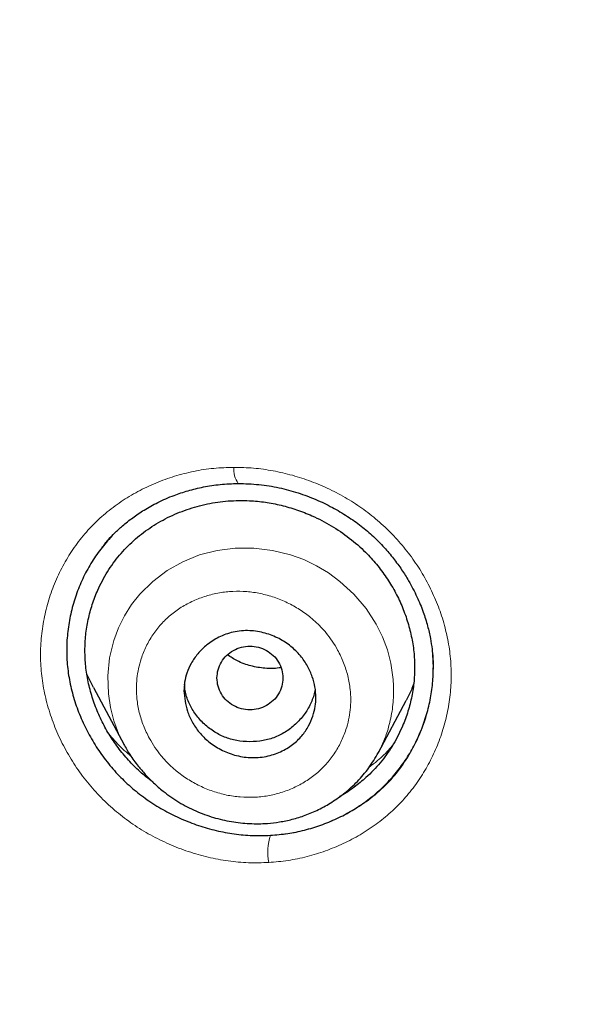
# Model space of a CAD drawing. Header units: millimetres. Extents: x 8 to 830, y 12 to 2106.
# Tile 210 of 256: x 421 to 428, y 1800 to 1814. Entities that reach past the tile are written whole.
import ezdxf

# ---------------------------------------------------------------- set-up
doc = ezdxf.new("R2010")
doc.units = ezdxf.units.MM

msp = doc.modelspace()

# ---------------------------------------------------------------- linework, layer by layer
at = {"color": 8, "linetype": 'Continuous', "lineweight": 0}
for p, q in [((426.451, 1804.856), (426.444, 1805.035)), ((426.451, 1804.856), (426.444, 1805.035)), ((425.699, 1803.69), (425.693, 1803.677))]:
    msp.add_line(p, q, dxfattribs=at)
at = {"color": 7, "linetype": 'Continuous', "lineweight": 30}
for p, q in [((426.451, 1804.832), (426.451, 1804.856)), ((426.451, 1804.832), (426.451, 1804.856)), ((421.821, 1804.585), (421.731, 1804.769)), ((421.82, 1804.584), (422.237, 1803.803)), ((425.706, 1803.699), (426.085, 1804.409)), ((422.167, 1803.752), (422.167, 1803.751)), ((422.167, 1803.752), (422.167, 1803.751)), ((425.704, 1803.7), (425.699, 1803.69)), ((425.785, 1803.629), (425.785, 1803.629)), ((425.785, 1803.629), (425.785, 1803.629))]:
    msp.add_line(p, q, dxfattribs=at)
at = {"color": 8, "linetype": 'Continuous', "lineweight": 0, "flags": 128}
msp.add_lwpolyline([(422.24, 1803.799), (422.163, 1803.957), (422.097, 1804.133), (422.051, 1804.314), (422.023, 1804.498), (422.015, 1804.746), (422.039, 1804.991), (422.096, 1805.229), (422.16, 1805.401), (422.241, 1805.564), (422.34, 1805.718), (422.454, 1805.861), (422.629, 1806.032), (422.825, 1806.18), (423.039, 1806.302), (423.267, 1806.395), (423.506, 1806.457), (423.754, 1806.488), (424.008, 1806.488), (424.261, 1806.457), (424.509, 1806.396), (424.69, 1806.33), (424.863, 1806.248), (425.027, 1806.149), (425.182, 1806.034), (425.371, 1805.86), (425.537, 1805.663), (425.676, 1805.449), (425.762, 1805.278), (425.829, 1805.099), (425.877, 1804.916), (425.905, 1804.729), (425.905, 1804.729)], dxfattribs=at)
at = {"color": 8, "linetype": 'Continuous', "lineweight": 0}
for centre, radius, start, end in [((424.07, 1807.56), 0.336, 174.8982, 214.5372), ((424.951, 1802.339), 0.753, 162.1334, 190.683)]:
    msp.add_arc(centre, radius, start, end, dxfattribs=at)
at = {"color": 7, "linetype": 'Continuous', "lineweight": 30}
for points, knots in [([(510.735, 1777.283), (511.196, 1778.511), (512.114, 1780.956), (513.098, 1784.726), (513.872, 1788.507), (514.456, 1792.3), (514.943, 1796.485), (515.298, 1801.065), (515.507, 1806.03), (515.602, 1811.577), (515.593, 1817.706), (515.581, 1824.436), (515.477, 1831.185), (515.158, 1837.963), (514.614, 1843.619), (513.944, 1848.142), (513.279, 1851.54), (512.399, 1854.924), (511.244, 1858.268), (509.826, 1861.345), (508.149, 1864.109), (506.256, 1866.524), (504.046, 1868.669), (501.607, 1870.523), (499.025, 1872.121), (495.903, 1873.724), (492.217, 1875.246), (487.967, 1876.614), (483.651, 1877.697), (479.286, 1878.524), (474.885, 1879.093), (470.474, 1879.417), (466.081, 1879.544), (461.71, 1879.555), (457.339, 1879.543), (452.947, 1879.415), (448.536, 1879.093), (444.134, 1878.525), (439.769, 1877.697), (435.453, 1876.616), (431.203, 1875.245), (427.517, 1873.725), (424.396, 1872.122), (421.813, 1870.525), (419.375, 1868.669), (417.164, 1866.525), (415.271, 1864.109), (413.594, 1861.345), (412.176, 1858.269), (411.021, 1854.924), (410.141, 1851.54), (409.476, 1848.142), (408.806, 1843.619), (408.262, 1837.963), (407.943, 1831.185), (407.839, 1824.437), (407.828, 1817.706), (407.817, 1811.126), (407.941, 1804.673), (408.288, 1798.348), (408.866, 1792.889), (409.585, 1788.305), (410.354, 1784.591), (411.329, 1780.89), (412.232, 1778.489), (412.686, 1777.283)], [0, 0, 0, 0, 0.01422, 0.028301, 0.042283, 0.056188, 0.070046, 0.088148, 0.106186, 0.124159, 0.148558, 0.172923, 0.197399, 0.221993, 0.24671, 0.259145, 0.27167, 0.284302, 0.297067, 0.309991, 0.320883, 0.3319, 0.342924, 0.353811, 0.364567, 0.375221, 0.391058, 0.40678, 0.422432, 0.438055, 0.453668, 0.469227, 0.484683, 0.500001, 0.515318, 0.530774, 0.546334, 0.561944, 0.577571, 0.59322, 0.608942, 0.624779, 0.635434, 0.646191, 0.657076, 0.668103, 0.679114, 0.690014, 0.702933, 0.7157, 0.728331, 0.740856, 0.753291, 0.778008, 0.802602, 0.827078, 0.851444, 0.875842, 0.898728, 0.921719, 0.944802, 0.958463, 0.9722, 0.986034, 1, 1, 1, 1]), ([(510.735, 1777.283), (511.196, 1778.511), (512.114, 1780.956), (513.098, 1784.726), (513.872, 1788.507), (514.456, 1792.3), (514.943, 1796.485), (515.298, 1801.065), (515.507, 1806.03), (515.602, 1811.577), (515.593, 1817.706), (515.581, 1824.436), (515.477, 1831.185), (515.158, 1837.963), (514.614, 1843.619), (513.944, 1848.142), (513.279, 1851.54), (512.399, 1854.924), (511.244, 1858.268), (509.826, 1861.345), (508.149, 1864.109), (506.256, 1866.524), (504.046, 1868.669), (501.607, 1870.523), (499.025, 1872.121), (495.903, 1873.724), (492.217, 1875.246), (487.967, 1876.614), (483.651, 1877.697), (479.286, 1878.524), (474.885, 1879.093), (470.474, 1879.417), (466.081, 1879.544), (461.71, 1879.555), (457.339, 1879.543), (452.947, 1879.415), (448.536, 1879.093), (444.134, 1878.525), (439.769, 1877.697), (435.453, 1876.616), (431.203, 1875.245), (427.517, 1873.725), (424.396, 1872.122), (421.813, 1870.525), (419.375, 1868.669), (417.164, 1866.525), (415.271, 1864.109), (413.594, 1861.345), (412.176, 1858.269), (411.021, 1854.924), (410.141, 1851.54), (409.476, 1848.142), (408.806, 1843.619), (408.262, 1837.963), (407.943, 1831.185), (407.839, 1824.437), (407.828, 1817.706), (407.817, 1811.126), (407.941, 1804.673), (408.288, 1798.348), (408.866, 1792.889), (409.585, 1788.305), (410.354, 1784.591), (411.329, 1780.89), (412.232, 1778.489), (412.686, 1777.283)], [0, 0, 0, 0, 0.01422, 0.028301, 0.042283, 0.056188, 0.070046, 0.088148, 0.106186, 0.124159, 0.148558, 0.172923, 0.197399, 0.221993, 0.24671, 0.259145, 0.27167, 0.284302, 0.297067, 0.309991, 0.320883, 0.3319, 0.342924, 0.353811, 0.364567, 0.375221, 0.391058, 0.40678, 0.422432, 0.438055, 0.453668, 0.469227, 0.484683, 0.500001, 0.515318, 0.530774, 0.546334, 0.561944, 0.577571, 0.59322, 0.608942, 0.624779, 0.635434, 0.646191, 0.657076, 0.668103, 0.679114, 0.690014, 0.702933, 0.7157, 0.728331, 0.740856, 0.753291, 0.778008, 0.802602, 0.827078, 0.851444, 0.875842, 0.898728, 0.921719, 0.944802, 0.958463, 0.9722, 0.986034, 1, 1, 1, 1]), ([(509.342, 1777.405), (509.718, 1778.392), (510.47, 1780.366), (511.332, 1783.407), (512.046, 1786.476), (512.617, 1789.571), (513.077, 1792.68), (513.51, 1796.392), (513.859, 1800.711), (514.082, 1805.632), (514.182, 1810.777), (514.188, 1816.142), (514.173, 1821.731), (514.115, 1827.323), (513.942, 1832.92), (513.588, 1838.517), (513.084, 1843.169), (512.519, 1846.875), (511.991, 1849.641), (511.334, 1852.386), (510.519, 1855.094), (509.512, 1857.746), (508.383, 1860.098), (507.165, 1862.141), (505.916, 1863.888), (504.502, 1865.514), (502.758, 1867.162), (500.656, 1868.771), (498.205, 1870.302), (495.467, 1871.725), (492.454, 1873.021), (489.178, 1874.177), (485.839, 1875.143), (482.453, 1875.939), (478.747, 1876.63), (474.722, 1877.159), (470.387, 1877.487), (466.047, 1877.618), (461.711, 1877.632), (457.374, 1877.617), (453.033, 1877.484), (448.697, 1877.159), (444.672, 1876.63), (440.967, 1875.94), (437.582, 1875.144), (434.243, 1874.177), (430.966, 1873.02), (427.952, 1871.725), (425.215, 1870.302), (422.765, 1868.771), (420.664, 1867.161), (418.919, 1865.515), (417.506, 1863.888), (416.255, 1862.141), (415.039, 1860.097), (413.909, 1857.746), (412.902, 1855.094), (412.087, 1852.386), (411.43, 1849.642), (410.902, 1846.875), (410.337, 1843.17), (409.833, 1838.517), (409.479, 1832.921), (409.306, 1827.324), (409.248, 1821.731), (409.233, 1816.142), (409.239, 1810.852), (409.333, 1805.856), (409.537, 1801.159), (409.896, 1796.466), (410.376, 1792.367), (410.925, 1788.863), (411.488, 1785.949), (412.182, 1783.059), (413.011, 1780.196), (413.722, 1778.336), (414.078, 1777.405)], [0, 0, 0, 0, 0.011709, 0.0234, 0.035079, 0.046745, 0.058401, 0.070053, 0.08835, 0.106637, 0.124908, 0.145647, 0.166375, 0.187119, 0.207887, 0.228673, 0.249479, 0.259892, 0.270315, 0.28075, 0.291198, 0.301658, 0.31213, 0.319994, 0.327864, 0.335737, 0.343609, 0.354092, 0.364563, 0.37502, 0.38755, 0.400066, 0.41258, 0.425091, 0.437599, 0.45323, 0.468841, 0.484431, 0.499999, 0.515569, 0.531166, 0.546782, 0.562408, 0.574915, 0.587424, 0.599934, 0.612454, 0.624987, 0.635443, 0.645912, 0.656393, 0.664263, 0.672136, 0.680006, 0.687871, 0.698343, 0.708803, 0.71925, 0.729685, 0.740108, 0.750521, 0.771326, 0.792113, 0.81288, 0.833624, 0.854353, 0.875091, 0.892532, 0.909986, 0.927451, 0.944927, 0.955919, 0.966921, 0.977933, 0.988958, 1, 1, 1, 1]), ([(509.342, 1777.405), (509.718, 1778.392), (510.47, 1780.366), (511.332, 1783.407), (512.046, 1786.476), (512.617, 1789.571), (513.077, 1792.68), (513.51, 1796.392), (513.859, 1800.711), (514.082, 1805.632), (514.182, 1810.777), (514.188, 1816.142), (514.173, 1821.731), (514.115, 1827.323), (513.942, 1832.92), (513.588, 1838.517), (513.084, 1843.169), (512.519, 1846.875), (511.991, 1849.641), (511.334, 1852.386), (510.519, 1855.094), (509.512, 1857.746), (508.383, 1860.098), (507.165, 1862.141), (505.916, 1863.888), (504.502, 1865.514), (502.758, 1867.162), (500.656, 1868.771), (498.205, 1870.302), (495.467, 1871.725), (492.454, 1873.021), (489.178, 1874.177), (485.839, 1875.143), (482.453, 1875.939), (478.747, 1876.63), (474.722, 1877.159), (470.387, 1877.487), (466.047, 1877.618), (461.711, 1877.632), (457.374, 1877.617), (453.033, 1877.484), (448.697, 1877.159), (444.672, 1876.63), (440.967, 1875.94), (437.582, 1875.144), (434.243, 1874.177), (430.966, 1873.02), (427.952, 1871.725), (425.215, 1870.302), (422.765, 1868.771), (420.664, 1867.161), (418.919, 1865.515), (417.506, 1863.888), (416.255, 1862.141), (415.039, 1860.097), (413.909, 1857.746), (412.902, 1855.094), (412.087, 1852.386), (411.43, 1849.642), (410.902, 1846.875), (410.337, 1843.17), (409.833, 1838.517), (409.479, 1832.921), (409.306, 1827.324), (409.248, 1821.731), (409.233, 1816.142), (409.239, 1810.852), (409.333, 1805.856), (409.537, 1801.159), (409.896, 1796.466), (410.376, 1792.367), (410.925, 1788.863), (411.488, 1785.949), (412.182, 1783.059), (413.011, 1780.196), (413.722, 1778.336), (414.078, 1777.405)], [0, 0, 0, 0, 0.011709, 0.0234, 0.035079, 0.046745, 0.058401, 0.070053, 0.08835, 0.106637, 0.124908, 0.145647, 0.166375, 0.187119, 0.207887, 0.228673, 0.249479, 0.259892, 0.270315, 0.28075, 0.291198, 0.301658, 0.31213, 0.319994, 0.327864, 0.335737, 0.343609, 0.354092, 0.364563, 0.37502, 0.38755, 0.400066, 0.41258, 0.425091, 0.437599, 0.45323, 0.468841, 0.484431, 0.499999, 0.515569, 0.531166, 0.546782, 0.562408, 0.574915, 0.587424, 0.599934, 0.612454, 0.624987, 0.635443, 0.645912, 0.656393, 0.664263, 0.672136, 0.680006, 0.687871, 0.698343, 0.708803, 0.71925, 0.729685, 0.740108, 0.750521, 0.771326, 0.792113, 0.81288, 0.833624, 0.854353, 0.875091, 0.892532, 0.909986, 0.927451, 0.944927, 0.955919, 0.966921, 0.977933, 0.988958, 1, 1, 1, 1]), ([(461.71, 1876.725), (459.784, 1876.719), (455.935, 1876.707), (450.167, 1876.421), (444.906, 1875.774), (440.169, 1874.856), (435.962, 1873.771), (431.845, 1872.41), (428.301, 1870.9), (425.325, 1869.325), (422.897, 1867.771), (420.637, 1865.993), (418.61, 1863.96), (416.866, 1861.693), (415.304, 1859.086), (413.966, 1856.162), (412.868, 1852.965), (412.03, 1849.723), (411.394, 1846.461), (410.755, 1842.089), (410.234, 1836.589), (409.939, 1829.959), (409.858, 1823.313), (409.862, 1816.661), (409.876, 1810.844), (409.989, 1805.861), (410.175, 1801.713), (410.481, 1797.567), (410.938, 1793.43), (411.563, 1789.313), (412.42, 1785.241), (413.517, 1781.214), (414.571, 1778.631), (415.1, 1777.336)], [0, 0, 0, 0, 0.041855, 0.08362, 0.125415, 0.156959, 0.188537, 0.219976, 0.251431, 0.272568, 0.293656, 0.314639, 0.33578, 0.356911, 0.377922, 0.403277, 0.42848, 0.45338, 0.478142, 0.502858, 0.552306, 0.601886, 0.651609, 0.701376, 0.751127, 0.782208, 0.813287, 0.844384, 0.875537, 0.906709, 0.937788, 0.968814, 1, 1, 1, 1]), ([(461.71, 1876.622), (459.773, 1876.616), (455.903, 1876.604), (450.104, 1876.313), (444.815, 1875.656), (440.054, 1874.726), (435.827, 1873.625), (431.692, 1872.245), (428.137, 1870.71), (425.155, 1869.108), (422.728, 1867.526), (420.475, 1865.714), (418.469, 1863.641), (416.75, 1861.337), (415.217, 1858.695), (413.911, 1855.743), (412.846, 1852.527), (412.036, 1849.278), (411.423, 1846.017), (410.808, 1841.657), (410.309, 1836.18), (410.03, 1829.586), (409.958, 1822.982), (409.961, 1816.372), (409.978, 1810.591), (410.096, 1805.639), (410.286, 1801.52), (410.596, 1797.409), (411.054, 1793.307), (411.681, 1789.219), (412.539, 1785.169), (413.635, 1781.17), (414.685, 1778.609), (415.209, 1777.329)], [0, 0, 0, 0, 0.042133, 0.084172, 0.12624, 0.157991, 0.189772, 0.221412, 0.253078, 0.274358, 0.295572, 0.316692, 0.337987, 0.359238, 0.380387, 0.405921, 0.431187, 0.456106, 0.480854, 0.505526, 0.554819, 0.604169, 0.653612, 0.70311, 0.752631, 0.783561, 0.81446, 0.845339, 0.876228, 0.907207, 0.938215, 0.96912, 1, 1, 1, 1]), ([(421.94, 1806.503), (421.945, 1806.508), (421.957, 1806.523), (421.986, 1806.56), (422.036, 1806.618), (422.114, 1806.7), (422.221, 1806.799), (422.355, 1806.906), (422.516, 1807.013), (422.703, 1807.117), (422.904, 1807.205), (423.113, 1807.274), (423.322, 1807.325), (423.551, 1807.361), (423.711, 1807.366), (423.793, 1807.369)], [0, 0, 0, 0, 0.012075, 0.030673, 0.070926, 0.126066, 0.196351, 0.281992, 0.37116, 0.472684, 0.586546, 0.679967, 0.780124, 0.886855, 1, 1, 1, 1]), ([(421.94, 1806.503), (421.945, 1806.508), (421.957, 1806.523), (421.986, 1806.56), (422.036, 1806.618), (422.114, 1806.7), (422.221, 1806.799), (422.355, 1806.906), (422.516, 1807.013), (422.703, 1807.117), (422.904, 1807.205), (423.113, 1807.274), (423.322, 1807.325), (423.551, 1807.361), (423.711, 1807.366), (423.793, 1807.369)], [0, 0, 0, 0, 0.012075, 0.030673, 0.070926, 0.126066, 0.196351, 0.281992, 0.37116, 0.472684, 0.586546, 0.679967, 0.780124, 0.886855, 1, 1, 1, 1]), ([(423.793, 1807.369), (423.888, 1807.366), (424.074, 1807.361), (424.348, 1807.315), (424.607, 1807.246), (424.851, 1807.155), (425.076, 1807.047), (425.283, 1806.925), (425.469, 1806.792), (425.637, 1806.65), (425.784, 1806.501), (425.912, 1806.349), (426.023, 1806.196), (426.132, 1806.023), (426.232, 1805.831), (426.317, 1805.624), (426.377, 1805.433), (426.416, 1805.264), (426.438, 1805.119), (426.449, 1805.001), (426.453, 1804.909), (426.453, 1804.859), (426.453, 1804.838)], [0, 0, 0, 0, 0.070232, 0.138117, 0.203607, 0.266638, 0.327155, 0.385134, 0.440585, 0.493556, 0.544152, 0.592395, 0.638263, 0.681725, 0.74233, 0.797388, 0.846874, 0.890365, 0.927329, 0.957836, 0.982005, 1, 1, 1, 1]), ([(423.793, 1807.369), (423.888, 1807.366), (424.074, 1807.361), (424.348, 1807.315), (424.607, 1807.246), (424.851, 1807.155), (425.076, 1807.047), (425.283, 1806.925), (425.469, 1806.792), (425.637, 1806.65), (425.784, 1806.501), (425.912, 1806.349), (426.023, 1806.196), (426.132, 1806.023), (426.232, 1805.831), (426.317, 1805.624), (426.377, 1805.433), (426.416, 1805.264), (426.438, 1805.119), (426.449, 1805.001), (426.453, 1804.909), (426.453, 1804.859), (426.453, 1804.838)], [0, 0, 0, 0, 0.070232, 0.138117, 0.203607, 0.266638, 0.327155, 0.385134, 0.440585, 0.493556, 0.544152, 0.592395, 0.638263, 0.681725, 0.74233, 0.797388, 0.846874, 0.890365, 0.927329, 0.957836, 0.982005, 1, 1, 1, 1]), ([(421.703, 1805.091), (421.705, 1805.162), (421.71, 1805.304), (421.745, 1805.514), (421.8, 1805.719), (421.884, 1805.939), (422.005, 1806.167), (422.169, 1806.394), (422.364, 1806.594), (422.584, 1806.767), (422.829, 1806.909), (423.093, 1807.019), (423.37, 1807.096), (423.656, 1807.136), (423.922, 1807.14), (424.164, 1807.117), (424.38, 1807.075), (424.593, 1807.013), (424.823, 1806.923), (425.067, 1806.798), (425.312, 1806.63), (425.517, 1806.451), (425.683, 1806.268), (425.815, 1806.09), (425.931, 1805.902), (426.027, 1805.704), (426.103, 1805.498), (426.158, 1805.288), (426.193, 1805.074), (426.204, 1804.86), (426.193, 1804.648), (426.16, 1804.439), (426.104, 1804.234), (426.019, 1804.013), (425.899, 1803.784), (425.735, 1803.556), (425.557, 1803.37), (425.375, 1803.224), (425.253, 1803.138), (425.183, 1803.102), (425.175, 1803.098)], [0, 0, 0, 0, 0.023597, 0.047523, 0.071247, 0.094992, 0.126959, 0.158446, 0.190005, 0.221489, 0.252989, 0.285026, 0.316888, 0.348378, 0.380005, 0.403655, 0.427223, 0.450933, 0.475006, 0.506616, 0.538409, 0.569926, 0.59352, 0.617408, 0.641191, 0.664885, 0.6887, 0.712468, 0.736289, 0.759891, 0.783568, 0.807143, 0.830857, 0.854947, 0.886826, 0.918312, 0.949962, 0.973566, 0.997119, 1, 1, 1, 1]), ([(421.703, 1805.091), (421.705, 1805.162), (421.71, 1805.304), (421.745, 1805.514), (421.8, 1805.719), (421.884, 1805.939), (422.005, 1806.167), (422.169, 1806.394), (422.364, 1806.594), (422.584, 1806.767), (422.829, 1806.909), (423.093, 1807.019), (423.37, 1807.096), (423.656, 1807.136), (423.922, 1807.14), (424.164, 1807.117), (424.38, 1807.075), (424.593, 1807.013), (424.823, 1806.923), (425.067, 1806.798), (425.312, 1806.63), (425.517, 1806.451), (425.683, 1806.268), (425.815, 1806.09), (425.931, 1805.902), (426.027, 1805.704), (426.103, 1805.498), (426.158, 1805.288), (426.193, 1805.074), (426.204, 1804.86), (426.193, 1804.648), (426.16, 1804.439), (426.104, 1804.234), (426.019, 1804.013), (425.899, 1803.784), (425.735, 1803.556), (425.557, 1803.37), (425.375, 1803.224), (425.253, 1803.138), (425.183, 1803.102), (425.175, 1803.098)], [0, 0, 0, 0, 0.023597, 0.047523, 0.071247, 0.094992, 0.126959, 0.158446, 0.190005, 0.221489, 0.252989, 0.285026, 0.316888, 0.348378, 0.380005, 0.403655, 0.427223, 0.450933, 0.475006, 0.506616, 0.538409, 0.569926, 0.59352, 0.617408, 0.641191, 0.664885, 0.6887, 0.712468, 0.736289, 0.759891, 0.783568, 0.807143, 0.830857, 0.854947, 0.886826, 0.918312, 0.949962, 0.973566, 0.997119, 1, 1, 1, 1]), ([(422.067, 1806.649), (422.016, 1806.592), (421.913, 1806.475), (421.782, 1806.28), (421.669, 1806.07), (421.579, 1805.849), (421.512, 1805.619), (421.469, 1805.383), (421.45, 1805.143), (421.458, 1804.902), (421.493, 1804.661), (421.553, 1804.423), (421.637, 1804.19), (421.744, 1803.965), (421.872, 1803.749), (422.021, 1803.546), (422.188, 1803.358), (422.373, 1803.187), (422.575, 1803.035), (422.79, 1802.903), (423.016, 1802.792), (423.251, 1802.701), (423.493, 1802.632), (423.739, 1802.586), (423.987, 1802.563), (424.152, 1802.567), (424.234, 1802.57)], [0, 0, 0, 0, 0.040345, 0.081984, 0.123744, 0.165554, 0.207337, 0.24902, 0.290556, 0.331939, 0.373339, 0.414913, 0.456639, 0.498468, 0.540329, 0.582156, 0.623896, 0.665527, 0.707157, 0.748892, 0.790724, 0.832617, 0.874527, 0.916409, 0.958234, 1, 1, 1, 1]), ([(422.067, 1806.649), (422.016, 1806.592), (421.913, 1806.475), (421.782, 1806.28), (421.669, 1806.07), (421.579, 1805.849), (421.512, 1805.619), (421.469, 1805.383), (421.45, 1805.143), (421.458, 1804.902), (421.493, 1804.661), (421.553, 1804.423), (421.637, 1804.19), (421.744, 1803.965), (421.872, 1803.749), (422.021, 1803.546), (422.188, 1803.358), (422.373, 1803.187), (422.575, 1803.035), (422.79, 1802.903), (423.016, 1802.792), (423.251, 1802.701), (423.493, 1802.632), (423.739, 1802.586), (423.987, 1802.563), (424.152, 1802.567), (424.234, 1802.57)], [0, 0, 0, 0, 0.040345, 0.081984, 0.123744, 0.165554, 0.207337, 0.24902, 0.290556, 0.331939, 0.373339, 0.414913, 0.456639, 0.498468, 0.540329, 0.582156, 0.623896, 0.665527, 0.707157, 0.748892, 0.790724, 0.832617, 0.874527, 0.916409, 0.958234, 1, 1, 1, 1]), ([(423.053, 1804.542), (423.055, 1804.581), (423.059, 1804.664), (423.092, 1804.79), (423.151, 1804.922), (423.242, 1805.053), (423.368, 1805.176), (423.53, 1805.28), (423.727, 1805.351), (423.91, 1805.368), (424.057, 1805.352), (424.193, 1805.322), (424.35, 1805.26), (424.513, 1805.154), (424.644, 1805.025), (424.741, 1804.883), (424.826, 1804.695), (424.861, 1804.504), (424.847, 1804.324), (424.815, 1804.192), (424.756, 1804.055), (424.664, 1803.922), (424.537, 1803.8), (424.372, 1803.702), (424.175, 1803.638), (423.96, 1803.622), (423.747, 1803.657), (423.555, 1803.733), (423.391, 1803.84), (423.26, 1803.97), (423.164, 1804.112), (423.077, 1804.301), (423.063, 1804.448), (423.053, 1804.542)], [0, 0, 0, 0, 0.021389, 0.045447, 0.072419, 0.102122, 0.134608, 0.169969, 0.207934, 0.248826, 0.26798, 0.286748, 0.322675, 0.356637, 0.388856, 0.41905, 0.447588, 0.498923, 0.521627, 0.546931, 0.574501, 0.604662, 0.637071, 0.6721, 0.709618, 0.74947, 0.787541, 0.82374, 0.857869, 0.890064, 0.920404, 0.948759, 1, 1, 1, 1]), ([(422.632, 1803.294), (422.599, 1803.318), (422.508, 1803.385), (422.37, 1803.514), (422.221, 1803.678), (422.088, 1803.855), (421.973, 1804.044), (421.877, 1804.244), (421.8, 1804.451), (421.744, 1804.663), (421.71, 1804.877), (421.705, 1805.019), (421.703, 1805.091)], [0, 0, 0, 0, 0.056739, 0.160708, 0.265681, 0.369786, 0.474076, 0.579601, 0.686305, 0.7912, 0.895389, 1, 1, 1, 1]), ([(422.632, 1803.294), (422.599, 1803.318), (422.508, 1803.385), (422.37, 1803.514), (422.221, 1803.678), (422.088, 1803.855), (421.973, 1804.044), (421.877, 1804.244), (421.8, 1804.451), (421.744, 1804.663), (421.71, 1804.877), (421.705, 1805.019), (421.703, 1805.091)], [0, 0, 0, 0, 0.056739, 0.160708, 0.265681, 0.369786, 0.474076, 0.579601, 0.686305, 0.7912, 0.895389, 1, 1, 1, 1]), ([(423.503, 1804.716), (423.507, 1804.678), (423.513, 1804.602), (423.56, 1804.496), (423.631, 1804.405), (423.726, 1804.336), (423.836, 1804.292), (423.953, 1804.276), (424.071, 1804.292), (424.181, 1804.336), (424.275, 1804.405), (424.347, 1804.496), (424.393, 1804.602), (424.409, 1804.716), (424.393, 1804.83), (424.347, 1804.935), (424.275, 1805.027), (424.181, 1805.096), (424.071, 1805.14), (423.953, 1805.156), (423.836, 1805.14), (423.726, 1805.096), (423.631, 1805.027), (423.56, 1804.935), (423.513, 1804.83), (423.507, 1804.754), (423.503, 1804.716)], [0, 0, 0, 0, 0.041659, 0.083341, 0.125, 0.166659, 0.208341, 0.25, 0.291659, 0.333341, 0.375, 0.416659, 0.458341, 0.5, 0.541659, 0.583341, 0.625, 0.666659, 0.708341, 0.75, 0.791659, 0.833341, 0.875, 0.916659, 0.958341, 1, 1, 1, 1]), ([(424.375, 1804.859), (424.367, 1804.857), (424.297, 1804.841), (424.158, 1804.845), (423.966, 1804.875), (423.791, 1804.938), (423.691, 1805.003), (423.646, 1805.031)], [0, 0, 0, 0, 0.033321, 0.287044, 0.541406, 0.796936, 1, 1, 1, 1]), ([(424.234, 1802.57), (424.313, 1802.577), (424.469, 1802.59), (424.699, 1802.638), (424.924, 1802.706), (425.141, 1802.796), (425.349, 1802.905), (425.542, 1803.033), (425.72, 1803.178), (425.881, 1803.341), (426.026, 1803.519), (426.151, 1803.711), (426.255, 1803.916), (426.34, 1804.132), (426.403, 1804.357), (426.441, 1804.585), (426.456, 1804.749), (426.452, 1804.837), (426.452, 1804.847)], [0, 0, 0, 0, 0.0658848, 0.1314983, 0.1974329, 0.2642764, 0.3311731, 0.397124, 0.4627542, 0.5286977, 0.5946548, 0.6603034, 0.7262779, 0.7932015, 0.8601367, 0.9260323, 0.9915391, 1, 1, 1, 1]), ([(424.234, 1802.57), (424.313, 1802.577), (424.469, 1802.59), (424.699, 1802.638), (424.924, 1802.706), (425.141, 1802.796), (425.349, 1802.905), (425.542, 1803.033), (425.72, 1803.178), (425.881, 1803.341), (426.026, 1803.519), (426.151, 1803.711), (426.255, 1803.916), (426.34, 1804.132), (426.403, 1804.357), (426.441, 1804.585), (426.456, 1804.749), (426.452, 1804.837), (426.452, 1804.847)], [0, 0, 0, 0, 0.0658848, 0.1314983, 0.1974329, 0.2642764, 0.3311731, 0.397124, 0.4627542, 0.5286977, 0.5946548, 0.6603034, 0.7262779, 0.7932015, 0.8601367, 0.9260323, 0.9915391, 1, 1, 1, 1]), ([(424.837, 1804.545), (424.837, 1804.544), (424.832, 1804.487), (424.791, 1804.38), (424.709, 1804.229), (424.593, 1804.097), (424.456, 1803.986), (424.3, 1803.904), (424.131, 1803.856), (423.953, 1803.842), (423.774, 1803.857), (423.605, 1803.905), (423.45, 1803.987), (423.313, 1804.098), (423.198, 1804.231), (423.115, 1804.381), (423.069, 1804.516), (423.064, 1804.601), (423.062, 1804.63)], [0, 0, 0, 0, 0.001122, 0.068798, 0.136499, 0.207047, 0.277553, 0.34517, 0.412711, 0.482997, 0.553594, 0.621265, 0.688812, 0.759049, 0.829587, 0.897264, 0.96488, 1, 1, 1, 1]), ([(426.187, 1804.639), (426.177, 1804.61), (426.149, 1804.531), (426.109, 1804.457), (426.083, 1804.41)], [0, 0, 0, 0, 0.36034, 1, 1, 1, 1]), ([(422.233, 1803.811), (422.26, 1803.764), (422.319, 1803.66), (422.419, 1803.525), (422.528, 1803.397), (422.64, 1803.282), (422.79, 1803.151), (422.981, 1803.018), (423.212, 1802.898), (423.453, 1802.81), (423.7, 1802.753), (423.947, 1802.726), (424.167, 1802.728), (424.361, 1802.751), (424.534, 1802.786), (424.713, 1802.842), (424.895, 1802.92), (425.077, 1803.022), (425.255, 1803.15), (425.424, 1803.305), (425.581, 1803.487), (425.664, 1803.627), (425.706, 1803.698)], [0, 0, 0, 0, 0.038241, 0.083575, 0.11788, 0.155542, 0.196248, 0.257563, 0.318265, 0.378189, 0.437395, 0.495901, 0.553692, 0.593213, 0.635092, 0.679484, 0.726567, 0.776341, 0.828734, 0.883598, 0.940744, 1, 1, 1, 1])]:
    msp.add_open_spline(points, degree=3, knots=knots, dxfattribs=at)
at = {"color": 8, "linetype": 'Continuous', "lineweight": 0}
for points, knots in [([(414.698, 1777.363), (414.225, 1778.522), (413.283, 1780.831), (412.261, 1784.414), (411.439, 1788.029), (410.814, 1791.683), (410.284, 1795.749), (409.884, 1800.234), (409.629, 1805.133), (409.493, 1810.65), (409.478, 1816.772), (409.475, 1823.494), (409.563, 1830.215), (409.877, 1836.934), (410.427, 1842.524), (411.106, 1846.98), (411.786, 1850.307), (412.674, 1853.585), (413.826, 1856.787), (415.22, 1859.697), (416.84, 1862.278), (418.635, 1864.516), (420.7, 1866.524), (422.996, 1868.281), (425.45, 1869.815), (428.451, 1871.372), (432.019, 1872.866), (436.141, 1874.209), (440.318, 1875.272), (445, 1876.168), (450.212, 1876.803), (455.95, 1877.088), (459.787, 1877.1), (461.71, 1877.106)], [0, 0, 0, 0, 0.027811, 0.055398, 0.082938, 0.110516, 0.138178, 0.174576, 0.211159, 0.247876, 0.297974, 0.34805, 0.398105, 0.448142, 0.498248, 0.523439, 0.548708, 0.573938, 0.599093, 0.624359, 0.645457, 0.666462, 0.68755, 0.708668, 0.729707, 0.750736, 0.78232, 0.813743, 0.844809, 0.875739, 0.916964, 0.958374, 1, 1, 1, 1]), ([(461.71, 1876.056), (460.287, 1876.052), (457.443, 1876.044), (453.183, 1875.919), (448.938, 1875.601), (444.998, 1875.087), (441.364, 1874.414), (438.035, 1873.629), (434.751, 1872.681), (431.534, 1871.547), (428.579, 1870.272), (425.894, 1868.872), (423.494, 1867.363), (421.261, 1865.638), (419.251, 1863.665), (417.517, 1861.447), (416.057, 1859.045), (414.855, 1856.514), (413.876, 1853.897), (413.089, 1851.223), (412.457, 1848.517), (411.956, 1845.793), (411.43, 1842.125), (410.969, 1837.501), (410.66, 1831.925), (410.527, 1826.343), (410.502, 1820.765), (410.502, 1815.225), (410.533, 1809.721), (410.68, 1804.249), (411.007, 1798.781), (411.504, 1794.045), (412.106, 1790.048), (412.736, 1786.79), (413.535, 1783.568), (414.51, 1780.377), (415.385, 1778.32), (415.824, 1777.288)], [0, 0, 0, 0, 0.031153, 0.062241, 0.093264, 0.124292, 0.149214, 0.174231, 0.199272, 0.224213, 0.249143, 0.270053, 0.290969, 0.311752, 0.332508, 0.353493, 0.374457, 0.395355, 0.4163, 0.437235, 0.458081, 0.478875, 0.499661, 0.541623, 0.583663, 0.625704, 0.667702, 0.709692, 0.750932, 0.792205, 0.833511, 0.874862, 0.899904, 0.924876, 0.94982, 0.974812, 1, 1, 1, 1]), ([(461.71, 1876.056), (460.287, 1876.052), (457.443, 1876.044), (453.183, 1875.919), (448.938, 1875.601), (444.998, 1875.087), (441.364, 1874.414), (438.035, 1873.629), (434.751, 1872.681), (431.534, 1871.547), (428.579, 1870.272), (425.894, 1868.872), (423.494, 1867.363), (421.261, 1865.638), (419.251, 1863.665), (417.517, 1861.447), (416.057, 1859.045), (414.855, 1856.514), (413.876, 1853.897), (413.089, 1851.223), (412.457, 1848.517), (411.956, 1845.793), (411.43, 1842.125), (410.969, 1837.501), (410.66, 1831.925), (410.527, 1826.343), (410.502, 1820.765), (410.502, 1815.225), (410.533, 1809.721), (410.68, 1804.249), (411.007, 1798.781), (411.504, 1794.045), (412.106, 1790.048), (412.736, 1786.79), (413.535, 1783.568), (414.51, 1780.377), (415.385, 1778.32), (415.824, 1777.288)], [0, 0, 0, 0, 0.031153, 0.062241, 0.093264, 0.124292, 0.149214, 0.174231, 0.199272, 0.224213, 0.249143, 0.270053, 0.290969, 0.311752, 0.332508, 0.353493, 0.374457, 0.395355, 0.4163, 0.437235, 0.458081, 0.478875, 0.499661, 0.541623, 0.583663, 0.625704, 0.667702, 0.709692, 0.750932, 0.792205, 0.833511, 0.874862, 0.899904, 0.924876, 0.94982, 0.974812, 1, 1, 1, 1]), ([(424.211, 1802.199), (424.119, 1802.197), (423.934, 1802.191), (423.657, 1802.217), (423.382, 1802.268), (423.112, 1802.345), (422.849, 1802.446), (422.596, 1802.571), (422.356, 1802.719), (422.13, 1802.889), (421.921, 1803.081), (421.733, 1803.292), (421.567, 1803.519), (421.423, 1803.76), (421.303, 1804.013), (421.209, 1804.274), (421.141, 1804.542), (421.102, 1804.813), (421.093, 1805.086), (421.113, 1805.356), (421.162, 1805.621), (421.237, 1805.878), (421.338, 1806.126), (421.464, 1806.36), (421.613, 1806.58), (421.786, 1806.782), (421.98, 1806.964), (422.193, 1807.125), (422.423, 1807.263), (422.668, 1807.379), (422.923, 1807.471), (423.188, 1807.538), (423.459, 1807.581), (423.643, 1807.587), (423.735, 1807.589)], [0, 0, 0, 0, 0.031311, 0.062572, 0.093811, 0.125041, 0.156264, 0.187485, 0.218713, 0.249976, 0.281257, 0.31254, 0.343834, 0.375135, 0.406424, 0.437689, 0.468927, 0.500155, 0.531373, 0.562587, 0.593824, 0.62508, 0.656336, 0.687566, 0.718748, 0.749872, 0.780999, 0.812203, 0.843486, 0.874824, 0.906182, 0.937518, 0.968798, 1, 1, 1, 1]), ([(424.211, 1802.199), (424.119, 1802.197), (423.934, 1802.191), (423.657, 1802.217), (423.382, 1802.268), (423.112, 1802.345), (422.849, 1802.446), (422.596, 1802.571), (422.356, 1802.719), (422.13, 1802.889), (421.921, 1803.081), (421.733, 1803.292), (421.567, 1803.519), (421.423, 1803.76), (421.303, 1804.013), (421.209, 1804.274), (421.141, 1804.542), (421.102, 1804.813), (421.093, 1805.086), (421.113, 1805.356), (421.162, 1805.621), (421.237, 1805.878), (421.338, 1806.126), (421.464, 1806.36), (421.613, 1806.58), (421.786, 1806.782), (421.98, 1806.964), (422.193, 1807.125), (422.423, 1807.263), (422.668, 1807.379), (422.923, 1807.471), (423.188, 1807.538), (423.459, 1807.581), (423.643, 1807.587), (423.735, 1807.589)], [0, 0, 0, 0, 0.031311, 0.062572, 0.093811, 0.125041, 0.156264, 0.187485, 0.218713, 0.249976, 0.281257, 0.31254, 0.343834, 0.375135, 0.406424, 0.437689, 0.468927, 0.500155, 0.531373, 0.562587, 0.593824, 0.62508, 0.656336, 0.687566, 0.718748, 0.749872, 0.780999, 0.812203, 0.843486, 0.874824, 0.906182, 0.937518, 0.968798, 1, 1, 1, 1]), ([(423.735, 1807.589), (423.825, 1807.587), (424.003, 1807.583), (424.27, 1807.545), (424.533, 1807.484), (424.791, 1807.4), (425.041, 1807.293), (425.282, 1807.165), (425.51, 1807.015), (425.723, 1806.846), (425.92, 1806.656), (426.097, 1806.45), (426.255, 1806.229), (426.39, 1805.996), (426.503, 1805.752), (426.592, 1805.499), (426.656, 1805.241), (426.694, 1804.979), (426.703, 1804.716), (426.685, 1804.455), (426.64, 1804.198), (426.571, 1803.949), (426.477, 1803.708), (426.359, 1803.479), (426.22, 1803.263), (426.059, 1803.063), (425.877, 1802.881), (425.677, 1802.718), (425.46, 1802.575), (425.228, 1802.454), (424.986, 1802.354), (424.734, 1802.277), (424.475, 1802.223), (424.299, 1802.207), (424.211, 1802.199)], [0, 0, 0, 0, 0.031328, 0.062608, 0.09386, 0.125093, 0.156311, 0.187522, 0.218741, 0.249998, 0.281271, 0.312532, 0.343797, 0.375067, 0.40634, 0.437613, 0.468893, 0.500206, 0.53151, 0.562776, 0.594037, 0.625298, 0.65655, 0.687772, 0.718944, 0.750055, 0.781167, 0.812362, 0.843641, 0.874978, 0.906329, 0.937647, 0.968883, 1, 1, 1, 1]), ([(423.735, 1807.589), (423.825, 1807.587), (424.003, 1807.583), (424.27, 1807.545), (424.533, 1807.484), (424.791, 1807.4), (425.041, 1807.293), (425.282, 1807.165), (425.51, 1807.015), (425.723, 1806.846), (425.92, 1806.656), (426.097, 1806.45), (426.255, 1806.229), (426.39, 1805.996), (426.503, 1805.752), (426.592, 1805.499), (426.656, 1805.241), (426.694, 1804.979), (426.703, 1804.716), (426.685, 1804.455), (426.64, 1804.198), (426.571, 1803.949), (426.477, 1803.708), (426.359, 1803.479), (426.22, 1803.263), (426.059, 1803.063), (425.877, 1802.881), (425.677, 1802.718), (425.46, 1802.575), (425.228, 1802.454), (424.986, 1802.354), (424.734, 1802.277), (424.475, 1802.223), (424.299, 1802.207), (424.211, 1802.199)], [0, 0, 0, 0, 0.031328, 0.062608, 0.09386, 0.125093, 0.156311, 0.187522, 0.218741, 0.249998, 0.281271, 0.312532, 0.343797, 0.375067, 0.40634, 0.437613, 0.468893, 0.500206, 0.53151, 0.562776, 0.594037, 0.625298, 0.65655, 0.687772, 0.718944, 0.750055, 0.781167, 0.812362, 0.843641, 0.874978, 0.906329, 0.937647, 0.968883, 1, 1, 1, 1]), ([(425.321, 1804.559), (425.312, 1804.621), (425.294, 1804.744), (425.235, 1804.925), (425.161, 1805.084), (425.077, 1805.221), (424.991, 1805.336), (424.894, 1805.442), (424.775, 1805.55), (424.633, 1805.653), (424.464, 1805.747), (424.284, 1805.82), (424.099, 1805.871), (423.91, 1805.898), (423.722, 1805.901), (423.535, 1805.881), (423.354, 1805.837), (423.179, 1805.771), (423.016, 1805.684), (422.868, 1805.577), (422.738, 1805.45), (422.626, 1805.307), (422.535, 1805.149), (422.472, 1804.993), (422.432, 1804.845), (422.41, 1804.708), (422.403, 1804.57), (422.411, 1804.415), (422.441, 1804.245), (422.498, 1804.065), (422.573, 1803.905), (422.656, 1803.768), (422.742, 1803.653), (422.839, 1803.546), (422.957, 1803.439), (423.1, 1803.335), (423.269, 1803.241), (423.448, 1803.168), (423.633, 1803.116), (423.822, 1803.089), (424.011, 1803.086), (424.197, 1803.106), (424.379, 1803.149), (424.553, 1803.216), (424.716, 1803.303), (424.864, 1803.411), (424.995, 1803.537), (425.107, 1803.682), (425.198, 1803.84), (425.261, 1803.997), (425.302, 1804.145), (425.324, 1804.282), (425.332, 1804.421), (425.325, 1804.513), (425.321, 1804.559)], [0, 0, 0, 0, 0.020783, 0.041546, 0.062658, 0.078378, 0.093921, 0.109446, 0.125111, 0.145783, 0.166484, 0.187561, 0.208529, 0.229207, 0.249947, 0.27064, 0.29162, 0.3124, 0.333563, 0.354264, 0.374867, 0.395733, 0.416452, 0.437383, 0.4532, 0.468781, 0.484292, 0.499902, 0.520691, 0.541644, 0.562518, 0.578335, 0.593913, 0.609412, 0.624992, 0.645764, 0.666474, 0.687463, 0.708378, 0.729077, 0.749909, 0.770682, 0.791395, 0.812388, 0.833201, 0.854089, 0.874808, 0.89552, 0.916506, 0.937293, 0.953268, 0.968934, 0.984454, 1, 1, 1, 1]), ([(424.234, 1802.57), (424.339, 1802.58), (424.548, 1802.599), (424.852, 1802.677), (425.143, 1802.79), (425.416, 1802.937), (425.664, 1803.117), (425.884, 1803.328), (426.07, 1803.568), (426.223, 1803.832), (426.33, 1804.093), (426.4, 1804.34), (426.438, 1804.569), (426.455, 1804.734), (426.452, 1804.822), (426.451, 1804.832)], [0, 0, 0, 0, 0.087936, 0.176436, 0.265166, 0.353746, 0.44184, 0.529247, 0.616654, 0.704639, 0.792937, 0.859206, 0.925379, 0.991395, 1, 1, 1, 1]), ([(424.234, 1802.57), (424.339, 1802.58), (424.548, 1802.599), (424.852, 1802.677), (425.143, 1802.79), (425.416, 1802.937), (425.664, 1803.117), (425.884, 1803.328), (426.07, 1803.568), (426.223, 1803.832), (426.33, 1804.093), (426.4, 1804.34), (426.438, 1804.569), (426.455, 1804.734), (426.452, 1804.822), (426.451, 1804.832)], [0, 0, 0, 0, 0.087936, 0.176436, 0.265166, 0.353746, 0.44184, 0.529247, 0.616654, 0.704639, 0.792937, 0.859206, 0.925379, 0.991395, 1, 1, 1, 1]), ([(425.905, 1804.729), (425.91, 1804.645), (425.919, 1804.478), (425.892, 1804.23), (425.838, 1804.009), (425.774, 1803.832), (425.725, 1803.739), (425.704, 1803.7)], [0, 0, 0, 0, 0.234181, 0.468132, 0.701196, 0.875082, 1, 1, 1, 1]), ([(422.329, 1803.653), (422.324, 1803.658), (422.251, 1803.714), (422.155, 1803.806), (422.073, 1803.9), (422.046, 1803.931)], [0, 0, 0, 0, 0.054751, 0.692037, 1, 1, 1, 1]), ([(422.329, 1803.653), (422.324, 1803.658), (422.251, 1803.714), (422.155, 1803.806), (422.073, 1803.9), (422.046, 1803.931)], [0, 0, 0, 0, 0.054751, 0.692037, 1, 1, 1, 1]), ([(425.898, 1803.797), (425.886, 1803.782), (425.824, 1803.707), (425.718, 1803.605), (425.618, 1803.528), (425.58, 1803.499)], [0, 0, 0, 0, 0.133186, 0.669562, 1, 1, 1, 1]), ([(425.898, 1803.797), (425.886, 1803.782), (425.824, 1803.707), (425.718, 1803.605), (425.618, 1803.528), (425.58, 1803.499)], [0, 0, 0, 0, 0.133186, 0.669562, 1, 1, 1, 1])]:
    msp.add_open_spline(points, degree=3, knots=knots, dxfattribs=at)

doc.saveas('drawing.dxf')
